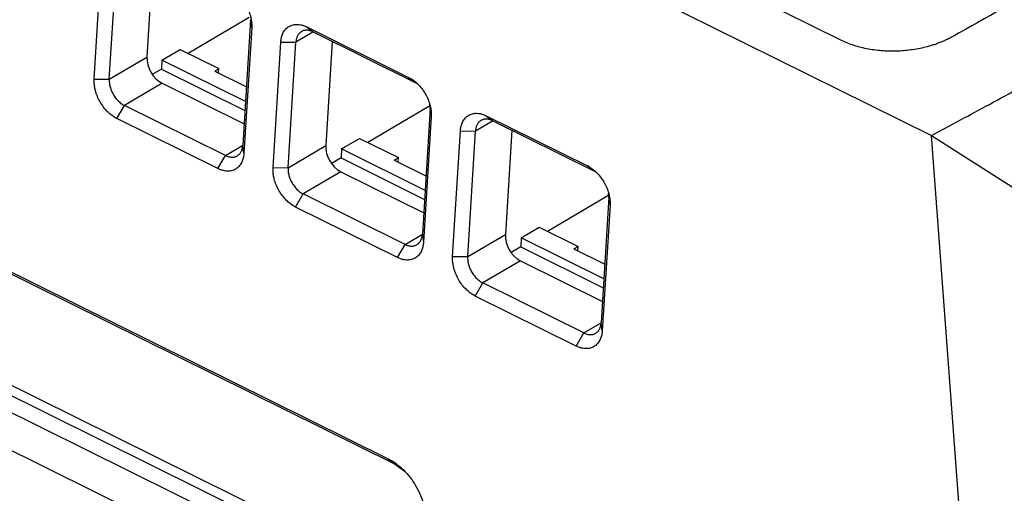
# Model space of a CAD drawing. Header units: millimetres. Extents: x -508 to 796, y -404 to 760.
# Tile 34 of 116: x 583 to 629, y -294 to -272. Entities that reach past the tile are written whole.
import ezdxf

# ---------------------------------------------------------------- set-up
doc = ezdxf.new("R2010")
doc.units = ezdxf.units.MM

msp = doc.modelspace()

# ---------------------------------------------------------------- linework, layer by layer
at = {"color": 7, "linetype": 'Continuous', "lineweight": 25}
for p, q in [((621.864, -273.078), (587.956, -256.276)), ((586.054, -257.698), (626.072, -277.528)), ((586.916, -274.886), (587.278, -269.01)), ((587.62, -274.89), (587.983, -269.015)), ((589.683, -268.98), (589.382, -273.858)), ((594.166, -272.014), (591.308, -273.687)), ((594.228, -272.109), (593.865, -277.985)), ((594.28, -272.48), (594.228, -272.109)), ((594.28, -272.48), (593.918, -278.356)), ((596.856, -272.448), (601.62, -274.809)), ((596.856, -272.448), (597.156, -272.682)), ((597.156, -272.682), (601.92, -275.044)), ((590.081, -273.996), (590.929, -273.499)), ((590.929, -273.499), (592.745, -274.399)), ((595.28, -279.031), (595.642, -273.155)), ((595.642, -273.155), (596.346, -273.159)), ((595.984, -279.035), (596.346, -273.159)), ((598.047, -273.124), (597.746, -278.003)), ((587.62, -274.89), (589.382, -273.858)), ((590.06, -274.418), (589.63, -274.671)), ((590.081, -273.996), (590.06, -274.418)), ((590.06, -274.418), (593.966, -276.354)), ((593.992, -275.934), (590.081, -273.996)), ((592.549, -274.514), (592.745, -274.399)), ((592.735, -274.606), (592.745, -274.399)), ((586.916, -274.886), (587.62, -274.89)), ((592.549, -274.514), (594.034, -275.25)), ((601.62, -274.809), (601.92, -275.044)), ((590.086, -275.085), (588.324, -276.117)), ((590.086, -275.085), (593.927, -276.988)), ((602.053, -275.127), (601.92, -275.044)), ((587.972, -276.734), (588.324, -276.117)), ((593.056, -278.461), (588.324, -276.117)), ((602.564, -276.177), (599.708, -277.849)), ((602.625, -276.27), (602.262, -282.146)), ((602.625, -276.27), (602.609, -276.083)), ((602.677, -276.641), (602.625, -276.27)), ((568.125, -276.531), (600.663, -292.655)), ((592.703, -279.078), (587.972, -276.734)), ((602.677, -276.641), (602.315, -282.517)), ((605.253, -276.609), (609.982, -278.952)), ((605.253, -276.609), (605.553, -276.843)), ((568.425, -276.766), (600.963, -292.889)), ((605.553, -276.843), (610.282, -279.187)), ((598.48, -278.158), (599.328, -277.661)), ((599.328, -277.661), (601.144, -278.561)), ((603.677, -283.192), (604.039, -277.316)), ((604.039, -277.316), (604.743, -277.32)), ((604.381, -283.196), (604.743, -277.32)), ((606.444, -277.285), (606.143, -282.164)), ((629.462, -323.16), (626.072, -277.528)), ((626.072, -277.528), (644.803, -289.501)), ((593.918, -278.356), (593.865, -277.985)), ((595.984, -279.035), (597.746, -278.003)), ((592.703, -279.078), (593.056, -278.461)), ((598.46, -278.58), (598.012, -278.842)), ((598.48, -278.158), (598.46, -278.58)), ((598.46, -278.58), (602.363, -280.515)), ((602.389, -280.095), (598.48, -278.158)), ((600.948, -278.676), (601.144, -278.561)), ((601.134, -278.768), (601.144, -278.561)), ((595.28, -279.031), (595.984, -279.035)), ((600.948, -278.676), (602.431, -279.41)), ((610.282, -279.187), (609.982, -278.952)), ((598.45, -279.229), (596.688, -280.261)), ((598.45, -279.229), (602.324, -281.149)), ((610.415, -279.27), (610.282, -279.187)), ((596.335, -280.878), (596.688, -280.261)), ((601.453, -282.622), (596.688, -280.261)), ((610.941, -280.352), (608.107, -282.012)), ((610.986, -280.413), (610.623, -286.289)), ((610.986, -280.413), (610.971, -280.227)), ((611.039, -280.784), (610.986, -280.413)), ((601.1, -283.239), (596.335, -280.878)), ((611.039, -280.784), (610.676, -286.66)), ((601.079, -298.156), (568.541, -282.033)), ((602.262, -282.146), (602.315, -282.517)), ((604.381, -283.196), (606.143, -282.164)), ((606.879, -282.32), (607.727, -281.823)), ((607.727, -281.823), (609.544, -282.723)), ((600.622, -298.424), (568.084, -282.3)), ((601.1, -283.239), (601.453, -282.622)), ((606.879, -282.32), (606.859, -282.743)), ((610.75, -284.238), (606.879, -282.32)), ((609.348, -282.838), (609.544, -282.723)), ((609.534, -282.93), (609.544, -282.723)), ((600.269, -299.04), (567.731, -282.917)), ((606.859, -282.743), (606.411, -283.005)), ((606.859, -282.743), (610.724, -284.658)), ((609.348, -282.838), (610.792, -283.554)), ((603.677, -283.192), (604.381, -283.196)), ((606.847, -283.39), (605.085, -284.422)), ((606.847, -283.39), (610.685, -285.292)), ((604.732, -285.039), (605.085, -284.422)), ((609.814, -286.766), (605.085, -284.422)), ((567.626, -284.62), (600.164, -300.743)), ((609.462, -287.382), (604.732, -285.039)), ((610.676, -286.66), (610.623, -286.289)), ((609.462, -287.382), (609.814, -286.766)), ((600.663, -292.655), (600.963, -292.889)), ((600.963, -292.889), (601.458, -293.248))]:
    msp.add_line(p, q, dxfattribs=at)
at = {"color": 250, "linetype": 'Continuous', "lineweight": 25}
for p, q in [((597.141, -272.694), (596.346, -273.159)), ((605.538, -276.855), (604.743, -277.32)), ((593.056, -278.461), (593.864, -277.988)), ((601.453, -282.622), (602.261, -282.149)), ((609.814, -286.766), (610.623, -286.292))]:
    msp.add_line(p, q, dxfattribs=at)
at = {"color": 7, "linetype": 'Continuous', "lineweight": 25}
for centre in [(590.139, -274.233), (598.503, -278.378), (606.9, -282.539)]:
    msp.add_ellipse(centre, major_axis=(-0.49, 0.872), ratio=0.663958, start_param=0.798559, end_param=2.369355, dxfattribs=at)
for points, knots in [([(626.072, -277.528), (626.974, -277.042), (628.855, -276.03), (631.79, -274.442), (634.954, -272.724), (638.347, -270.874), (641.969, -268.893), (645.819, -266.781), (651.297, -263.77), (657.756, -260.214), (664.549, -256.483), (669.628, -253.703), (672.443, -252.17), (673.565, -251.559)], [0, 0, 0, 0, 0.056956, 0.118735, 0.185339, 0.256768, 0.333021, 0.414099, 0.500001, 0.679159, 0.822208, 0.929154, 1, 1, 1, 1]), ([(593.223, -270.648), (593.253, -270.664), (593.312, -270.694), (593.4, -270.75), (593.486, -270.812), (593.57, -270.882), (593.692, -270.995), (593.844, -271.167), (594.007, -271.412), (594.138, -271.676), (594.22, -271.919), (594.265, -272.131), (594.285, -272.31), (594.282, -272.423), (594.28, -272.48)], [0, 0, 0, 0, 0.050331, 0.1002, 0.149914, 0.19978, 0.250104, 0.374897, 0.499881, 0.624692, 0.749652, 0.833311, 0.916265, 1, 1, 1, 1]), ([(595.642, -273.155), (595.645, -273.122), (595.65, -273.056), (595.667, -272.962), (595.691, -272.873), (595.721, -272.789), (595.776, -272.671), (595.872, -272.536), (596.026, -272.413), (596.209, -272.34), (596.391, -272.322), (596.559, -272.341), (596.707, -272.38), (596.806, -272.425), (596.856, -272.448)], [0, 0, 0, 0, 0.050258, 0.100081, 0.149784, 0.199686, 0.250101, 0.374777, 0.49987, 0.624611, 0.749648, 0.83316, 0.916132, 1, 1, 1, 1]), ([(597.156, -272.682), (597.13, -272.671), (597.08, -272.648), (597.006, -272.624), (596.934, -272.609), (596.864, -272.602), (596.798, -272.604), (596.735, -272.614), (596.677, -272.631), (596.623, -272.655), (596.573, -272.686), (596.528, -272.723), (596.488, -272.765), (596.453, -272.811), (596.423, -272.862), (596.398, -272.917), (596.378, -272.974), (596.363, -273.034), (596.352, -273.095), (596.348, -273.138), (596.346, -273.159)], [0, 0, 0, 0, 0.06339, 0.125858, 0.187404, 0.248028, 0.307731, 0.366511, 0.424369, 0.481306, 0.537321, 0.592415, 0.646587, 0.699838, 0.752167, 0.803575, 0.854063, 0.903629, 0.952275, 1, 1, 1, 1]), ([(627.081, -272.89), (627.029, -272.919), (626.924, -272.976), (626.76, -273.056), (626.591, -273.13), (626.418, -273.2), (626.239, -273.264), (626.056, -273.323), (625.716, -273.42), (625.203, -273.527), (624.506, -273.593), (623.803, -273.585), (623.227, -273.511), (622.782, -273.415), (622.457, -273.322), (622.148, -273.211), (621.959, -273.123), (621.864, -273.078)], [0, 0, 0, 0, 0.036019, 0.071763, 0.107319, 0.142775, 0.178219, 0.213741, 0.24943, 0.37176, 0.49377, 0.617675, 0.741893, 0.806939, 0.871273, 0.935443, 1, 1, 1, 1]), ([(587.972, -276.734), (587.942, -276.718), (587.882, -276.687), (587.794, -276.631), (587.708, -276.568), (587.624, -276.498), (587.501, -276.383), (587.349, -276.208), (587.186, -275.961), (587.056, -275.695), (586.975, -275.45), (586.931, -275.237), (586.911, -275.057), (586.914, -274.943), (586.916, -274.886)], [0, 0, 0, 0, 0.050249, 0.100067, 0.149769, 0.199675, 0.250098, 0.374788, 0.499865, 0.624601, 0.74964, 0.833189, 0.916164, 1, 1, 1, 1]), ([(587.62, -274.89), (587.619, -274.918), (587.616, -274.975), (587.622, -275.064), (587.636, -275.158), (587.657, -275.254), (587.688, -275.353), (587.727, -275.453), (587.775, -275.553), (587.831, -275.652), (587.896, -275.747), (587.969, -275.838), (588.05, -275.922), (588.136, -275.998), (588.228, -276.065), (588.292, -276.1), (588.324, -276.117)], [0, 0, 0, 0, 0.06168, 0.12486, 0.189538, 0.255716, 0.323393, 0.39257, 0.463248, 0.535425, 0.609103, 0.684281, 0.760959, 0.839139, 0.918819, 1, 1, 1, 1]), ([(601.62, -274.809), (601.65, -274.824), (601.709, -274.855), (601.797, -274.911), (601.883, -274.973), (601.967, -275.043), (602.089, -275.156), (602.241, -275.328), (602.404, -275.573), (602.535, -275.837), (602.617, -276.08), (602.662, -276.292), (602.682, -276.471), (602.679, -276.584), (602.677, -276.641)], [0, 0, 0, 0, 0.050332, 0.100202, 0.149916, 0.199781, 0.250104, 0.374896, 0.499881, 0.624695, 0.749652, 0.833308, 0.916262, 1, 1, 1, 1]), ([(604.039, -277.316), (604.042, -277.283), (604.047, -277.217), (604.064, -277.123), (604.088, -277.034), (604.118, -276.95), (604.173, -276.832), (604.269, -276.697), (604.423, -276.574), (604.606, -276.501), (604.788, -276.483), (604.956, -276.502), (605.104, -276.541), (605.203, -276.586), (605.253, -276.609)], [0, 0, 0, 0, 0.050252, 0.100072, 0.149775, 0.19968, 0.250101, 0.374782, 0.499871, 0.624605, 0.749647, 0.833174, 0.916147, 1, 1, 1, 1]), ([(605.553, -276.843), (605.527, -276.832), (605.477, -276.809), (605.403, -276.785), (605.331, -276.77), (605.261, -276.763), (605.195, -276.765), (605.132, -276.775), (605.074, -276.792), (605.02, -276.816), (604.97, -276.847), (604.925, -276.884), (604.885, -276.926), (604.85, -276.972), (604.82, -277.023), (604.795, -277.078), (604.775, -277.135), (604.76, -277.195), (604.749, -277.256), (604.745, -277.299), (604.743, -277.32)], [0, 0, 0, 0, 0.063421, 0.125916, 0.187485, 0.248129, 0.307847, 0.36664, 0.424508, 0.48145, 0.537467, 0.592558, 0.646725, 0.699967, 0.752284, 0.803676, 0.854144, 0.903687, 0.952305, 1, 1, 1, 1]), ([(593.056, -278.461), (593.081, -278.473), (593.131, -278.496), (593.205, -278.52), (593.277, -278.535), (593.346, -278.542), (593.412, -278.54), (593.475, -278.53), (593.534, -278.513), (593.588, -278.489), (593.638, -278.458), (593.683, -278.422), (593.722, -278.38), (593.758, -278.333), (593.788, -278.282), (593.813, -278.228), (593.833, -278.17), (593.848, -278.111), (593.859, -278.049), (593.863, -278.006), (593.865, -277.985)], [0, 0, 0, 0, 0.063226, 0.12555, 0.186971, 0.247489, 0.307104, 0.365817, 0.423627, 0.480535, 0.53654, 0.591643, 0.645844, 0.699143, 0.75154, 0.803035, 0.853629, 0.90332, 0.952111, 1, 1, 1, 1]), ([(593.918, -278.356), (593.915, -278.389), (593.909, -278.456), (593.892, -278.55), (593.869, -278.64), (593.839, -278.725), (593.784, -278.844), (593.69, -278.982), (593.535, -279.107), (593.353, -279.183), (593.17, -279.202), (593.002, -279.184), (592.853, -279.146), (592.753, -279.101), (592.703, -279.078)], [0, 0, 0, 0, 0.050313, 0.100174, 0.149888, 0.199762, 0.250102, 0.374919, 0.499875, 0.624687, 0.749644, 0.833306, 0.916263, 1, 1, 1, 1]), ([(596.335, -280.878), (596.305, -280.862), (596.246, -280.831), (596.158, -280.775), (596.072, -280.712), (595.988, -280.642), (595.865, -280.527), (595.712, -280.353), (595.55, -280.106), (595.419, -279.84), (595.338, -279.594), (595.294, -279.381), (595.275, -279.201), (595.278, -279.088), (595.28, -279.031)], [0, 0, 0, 0, 0.050246, 0.100063, 0.149765, 0.199672, 0.250099, 0.37479, 0.499865, 0.624597, 0.749639, 0.833193, 0.916169, 1, 1, 1, 1]), ([(595.984, -279.035), (595.983, -279.063), (595.98, -279.119), (595.986, -279.209), (595.999, -279.302), (596.021, -279.399), (596.051, -279.498), (596.09, -279.598), (596.138, -279.698), (596.195, -279.796), (596.26, -279.892), (596.333, -279.982), (596.413, -280.067), (596.5, -280.143), (596.592, -280.21), (596.656, -280.244), (596.688, -280.261)], [0, 0, 0, 0, 0.0616804, 0.1248597, 0.1895381, 0.2557158, 0.3233932, 0.3925704, 0.4632476, 0.5354249, 0.6091026, 0.6842808, 0.7609595, 0.8391389, 0.918819, 1, 1, 1, 1]), ([(609.982, -278.952), (610.012, -278.968), (610.071, -278.999), (610.158, -279.054), (610.244, -279.117), (610.328, -279.186), (610.45, -279.3), (610.603, -279.472), (610.766, -279.716), (610.897, -279.98), (610.978, -280.224), (611.023, -280.436), (611.043, -280.615), (611.04, -280.728), (611.039, -280.784)], [0, 0, 0, 0, 0.050325, 0.100191, 0.149905, 0.199774, 0.250104, 0.374912, 0.499881, 0.624686, 0.749651, 0.833318, 0.916273, 1, 1, 1, 1]), ([(601.453, -282.622), (601.478, -282.634), (601.528, -282.657), (601.602, -282.681), (601.674, -282.696), (601.743, -282.703), (601.809, -282.701), (601.872, -282.691), (601.931, -282.674), (601.985, -282.65), (602.035, -282.619), (602.08, -282.583), (602.12, -282.541), (602.155, -282.494), (602.185, -282.443), (602.21, -282.389), (602.23, -282.331), (602.245, -282.272), (602.256, -282.21), (602.26, -282.167), (602.262, -282.146)], [0, 0, 0, 0, 0.063227, 0.125552, 0.186973, 0.247492, 0.307108, 0.365821, 0.423631, 0.480539, 0.536545, 0.591648, 0.645849, 0.699147, 0.751544, 0.803038, 0.853631, 0.903322, 0.952112, 1, 1, 1, 1]), ([(602.315, -282.517), (602.312, -282.55), (602.306, -282.617), (602.29, -282.711), (602.266, -282.801), (602.236, -282.886), (602.181, -283.005), (602.087, -283.143), (601.932, -283.268), (601.75, -283.344), (601.567, -283.363), (601.399, -283.345), (601.25, -283.307), (601.15, -283.262), (601.1, -283.239)], [0, 0, 0, 0, 0.0503169, 0.1001798, 0.1498935, 0.1997661, 0.2501022, 0.3749145, 0.4998753, 0.6246866, 0.7496437, 0.8333075, 0.9162648, 1, 1, 1, 1]), ([(604.732, -285.039), (604.702, -285.023), (604.643, -284.992), (604.555, -284.936), (604.469, -284.873), (604.385, -284.803), (604.262, -284.688), (604.109, -284.514), (603.947, -284.267), (603.816, -284.001), (603.736, -283.755), (603.691, -283.542), (603.672, -283.362), (603.675, -283.249), (603.677, -283.192)], [0, 0, 0, 0, 0.050252, 0.10007, 0.149773, 0.199677, 0.250099, 0.374786, 0.499865, 0.624596, 0.74964, 0.833189, 0.916165, 1, 1, 1, 1]), ([(604.381, -283.196), (604.38, -283.224), (604.377, -283.28), (604.383, -283.37), (604.396, -283.463), (604.418, -283.56), (604.448, -283.659), (604.488, -283.759), (604.535, -283.859), (604.592, -283.957), (604.657, -284.053), (604.73, -284.143), (604.81, -284.228), (604.897, -284.304), (604.989, -284.371), (605.053, -284.405), (605.085, -284.422)], [0, 0, 0, 0, 0.06168, 0.12486, 0.189538, 0.255716, 0.323393, 0.39257, 0.463248, 0.535425, 0.609103, 0.684281, 0.760959, 0.839139, 0.918819, 1, 1, 1, 1]), ([(609.814, -286.766), (609.839, -286.777), (609.889, -286.8), (609.963, -286.824), (610.035, -286.839), (610.105, -286.846), (610.171, -286.844), (610.234, -286.834), (610.292, -286.817), (610.347, -286.793), (610.396, -286.762), (610.441, -286.726), (610.481, -286.684), (610.516, -286.637), (610.546, -286.586), (610.571, -286.532), (610.591, -286.475), (610.607, -286.415), (610.618, -286.353), (610.622, -286.31), (610.623, -286.289)], [0, 0, 0, 0, 0.063274, 0.12564, 0.187097, 0.247646, 0.307286, 0.366019, 0.423843, 0.480759, 0.536768, 0.591868, 0.646061, 0.699345, 0.751723, 0.803193, 0.853755, 0.90341, 0.952159, 1, 1, 1, 1]), ([(610.676, -286.66), (610.673, -286.693), (610.668, -286.76), (610.651, -286.854), (610.628, -286.944), (610.598, -287.029), (610.543, -287.148), (610.448, -287.286), (610.294, -287.411), (610.111, -287.487), (609.929, -287.506), (609.76, -287.489), (609.611, -287.45), (609.512, -287.405), (609.462, -287.382)], [0, 0, 0, 0, 0.0503207, 0.1001854, 0.1498991, 0.1997697, 0.2501021, 0.3749125, 0.4998746, 0.6246924, 0.7496443, 0.8332917, 0.9162483, 1, 1, 1, 1]), ([(600.663, -292.655), (600.705, -292.676), (600.787, -292.719), (600.909, -292.794), (601.03, -292.876), (601.148, -292.967), (601.263, -293.066), (601.451, -293.243), (601.699, -293.523), (601.97, -293.931), (602.188, -294.372), (602.324, -294.779), (602.399, -295.132), (602.432, -295.43), (602.427, -295.619), (602.424, -295.713)], [0, 0, 0, 0, 0.041995, 0.083634, 0.125095, 0.166555, 0.208197, 0.250195, 0.375063, 0.500044, 0.624921, 0.749881, 0.833507, 0.91639, 1, 1, 1, 1])]:
    msp.add_open_spline(points, degree=3, knots=knots, dxfattribs=at)
msp.add_open_spline([(636.393, -267.626), (633.29, -269.388), (630.186, -271.145), (627.081, -272.89)], degree=3, dxfattribs=at)

doc.saveas('drawing.dxf')
